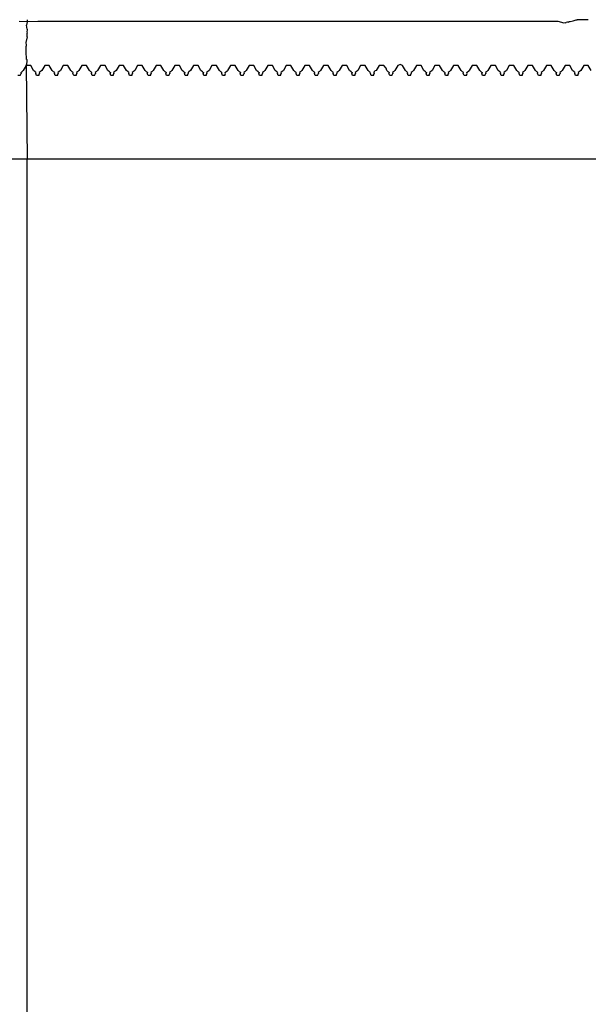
# Model space of a CAD drawing. Extents: x -1681 to 1519, y -1242 to 981.
# Tile 10 of 28: x -82 to -51, y -122 to -69. Entities that reach past the tile are written whole.
import ezdxf

# ---------------------------------------------------------------- set-up
doc = ezdxf.new("R2010")
doc.units = 0
doc.layers.get('0').update_dxf_attribs({"linetype": 'CONTINUOUS'})

msp = doc.modelspace()

# ---------------------------------------------------------------- linework, layer by layer
for p, q in [((-81.236, -69.368), (-81.236, -69.491)), ((-51.801, -69.409), (-51.705, -69.368)), ((-51.705, -69.368), (-51.642, -69.368)), ((-51.548, -69.368), (-51.642, -69.368)), ((-51.486, -69.368), (-51.548, -69.368)), ((-51.361, -69.368), (-51.486, -69.368)), ((-51.298, -69.368), (-51.361, -69.368)), ((-51.205, -69.368), (-51.298, -69.368)), ((-51.142, -69.368), (-51.205, -69.368)), ((-51.048, -69.368), (-51.142, -69.368)), ((-81.236, -69.491), (-81.673, -69.469)), ((-81.236, -69.491), (-81.279, -69.66)), ((-81.236, -69.879), (-81.279, -69.66)), ((-80.673, -69.469), (-81.236, -69.491)), ((-81.236, -69.879), (-81.236, -69.908)), ((-79.673, -69.469), (-80.673, -69.469)), ((-78.673, -69.469), (-79.673, -69.469)), ((-77.673, -69.469), (-78.673, -69.469)), ((-76.673, -69.469), (-77.673, -69.469)), ((-75.673, -69.469), (-76.673, -69.469)), ((-74.673, -69.469), (-75.673, -69.469)), ((-73.673, -69.469), (-74.673, -69.469)), ((-72.673, -69.469), (-73.673, -69.469)), ((-71.673, -69.469), (-72.673, -69.469)), ((-70.673, -69.469), (-71.673, -69.469)), ((-69.673, -69.469), (-70.673, -69.469)), ((-68.673, -69.469), (-69.673, -69.469)), ((-67.673, -69.469), (-68.673, -69.469)), ((-66.673, -69.469), (-67.673, -69.469)), ((-65.673, -69.469), (-66.673, -69.469)), ((-64.673, -69.469), (-65.673, -69.469)), ((-63.673, -69.469), (-64.673, -69.469)), ((-62.673, -69.469), (-63.673, -69.469)), ((-61.673, -69.469), (-62.673, -69.469)), ((-60.673, -69.469), (-61.673, -69.469)), ((-59.673, -69.469), (-60.673, -69.469)), ((-58.673, -69.469), (-59.673, -69.469)), ((-57.673, -69.469), (-58.673, -69.469)), ((-56.673, -69.469), (-57.673, -69.469)), ((-55.673, -69.469), (-56.673, -69.469)), ((-54.673, -69.469), (-55.673, -69.469)), ((-53.673, -69.469), (-54.673, -69.469)), ((-52.673, -69.469), (-53.673, -69.469)), ((-52.356, -69.549), (-52.673, -69.469)), ((-52.287, -69.532), (-52.356, -69.549)), ((-52.287, -69.532), (-52.243, -69.521)), ((-52.165, -69.501), (-52.243, -69.521)), ((-52.135, -69.493), (-52.165, -69.501)), ((-52.135, -69.493), (-52.056, -69.473)), ((-52.056, -69.473), (-52.018, -69.464)), ((-52.018, -69.464), (-51.858, -69.423)), ((-51.858, -69.423), (-51.801, -69.409)), ((-81.236, -70.291), (-81.315, -70.597)), ((-81.236, -69.908), (-81.255, -70.015)), ((-81.255, -70.015), (-81.236, -70.084)), ((-81.236, -70.291), (-81.236, -70.084)), ((-81.315, -70.835), (-81.319, -71.099)), ((-81.315, -70.597), (-81.288, -70.733)), ((-81.292, -70.781), (-81.315, -70.835)), ((-81.288, -70.733), (-81.292, -70.781)), ((-81.319, -71.099), (-81.297, -71.497)), ((-81.298, -71.827), (-81.455, -72.097)), ((-81.298, -71.827), (-81.259, -71.746)), ((-81.236, -71.827), (-81.298, -71.827)), ((-81.298, -71.827), (-81.236, -76.868)), ((-81.236, -71.529), (-81.297, -71.497)), ((-81.259, -71.746), (-81.236, -71.615)), ((-81.236, -71.615), (-81.236, -71.529)), ((-81.048, -71.827), (-81.236, -71.827)), ((-80.892, -72.097), (-81.048, -71.827)), ((-80.298, -71.827), (-80.455, -72.097)), ((-80.048, -71.827), (-80.298, -71.827)), ((-79.892, -72.097), (-80.048, -71.827)), ((-79.298, -71.827), (-79.455, -72.097)), ((-79.048, -71.827), (-79.298, -71.827)), ((-78.892, -72.097), (-79.048, -71.827)), ((-78.298, -71.827), (-78.455, -72.097)), ((-78.048, -71.827), (-78.298, -71.827)), ((-77.892, -72.097), (-78.048, -71.827)), ((-77.298, -71.827), (-77.455, -72.097)), ((-77.048, -71.827), (-77.298, -71.827)), ((-76.892, -72.097), (-77.048, -71.827)), ((-76.298, -71.827), (-76.455, -72.097)), ((-76.048, -71.827), (-76.298, -71.827)), ((-75.892, -72.097), (-76.048, -71.827)), ((-75.298, -71.827), (-75.455, -72.097)), ((-75.048, -71.827), (-75.298, -71.827)), ((-74.892, -72.097), (-75.048, -71.827)), ((-74.298, -71.827), (-74.455, -72.097)), ((-74.048, -71.827), (-74.298, -71.827)), ((-73.892, -72.097), (-74.048, -71.827)), ((-73.298, -71.827), (-73.455, -72.097)), ((-73.048, -71.827), (-73.298, -71.827)), ((-72.892, -72.097), (-73.048, -71.827)), ((-72.298, -71.827), (-72.455, -72.097)), ((-72.048, -71.827), (-72.298, -71.827)), ((-71.892, -72.097), (-72.048, -71.827)), ((-71.298, -71.827), (-71.455, -72.097)), ((-71.048, -71.827), (-71.298, -71.827)), ((-70.892, -72.097), (-71.048, -71.827)), ((-70.298, -71.827), (-70.455, -72.097)), ((-70.048, -71.827), (-70.298, -71.827)), ((-69.892, -72.097), (-70.048, -71.827)), ((-69.298, -71.827), (-69.455, -72.097)), ((-69.048, -71.827), (-69.298, -71.827)), ((-68.892, -72.097), (-69.048, -71.827)), ((-68.298, -71.827), (-68.455, -72.097)), ((-68.048, -71.827), (-68.298, -71.827)), ((-67.892, -72.097), (-68.048, -71.827)), ((-67.298, -71.827), (-67.455, -72.097)), ((-67.048, -71.827), (-67.298, -71.827)), ((-66.892, -72.097), (-67.048, -71.827)), ((-66.298, -71.827), (-66.455, -72.097)), ((-66.048, -71.827), (-66.298, -71.827)), ((-65.892, -72.097), (-66.048, -71.827)), ((-65.298, -71.827), (-65.455, -72.097)), ((-65.048, -71.827), (-65.298, -71.827)), ((-64.892, -72.097), (-65.048, -71.827)), ((-64.298, -71.827), (-64.455, -72.097)), ((-64.048, -71.827), (-64.298, -71.827)), ((-63.892, -72.097), (-64.048, -71.827)), ((-63.298, -71.827), (-63.455, -72.097)), ((-63.048, -71.827), (-63.298, -71.827)), ((-62.892, -72.097), (-63.048, -71.827)), ((-62.298, -71.827), (-62.455, -72.097)), ((-62.048, -71.827), (-62.298, -71.827)), ((-61.932, -71.976), (-62.048, -71.827)), ((-61.892, -72.097), (-61.932, -71.976)), ((-61.298, -71.827), (-61.455, -72.097)), ((-61.211, -71.793), (-61.298, -71.827)), ((-61.166, -71.782), (-61.211, -71.793)), ((-61.048, -71.827), (-61.166, -71.782)), ((-60.892, -72.097), (-61.048, -71.827)), ((-60.298, -71.827), (-60.455, -72.097)), ((-60.048, -71.827), (-60.298, -71.827)), ((-59.892, -72.097), (-60.048, -71.827)), ((-59.298, -71.827), (-59.455, -72.097)), ((-59.048, -71.827), (-59.298, -71.827)), ((-58.892, -72.097), (-59.048, -71.827)), ((-58.298, -71.827), (-58.455, -72.097)), ((-58.048, -71.827), (-58.298, -71.827)), ((-57.892, -72.097), (-58.048, -71.827)), ((-57.298, -71.827), (-57.455, -72.097)), ((-57.048, -71.827), (-57.298, -71.827)), ((-56.892, -72.097), (-57.048, -71.827)), ((-56.298, -71.827), (-56.455, -72.097)), ((-56.048, -71.827), (-56.298, -71.827)), ((-55.892, -72.097), (-56.048, -71.827)), ((-55.298, -71.827), (-55.455, -72.097)), ((-55.048, -71.827), (-55.298, -71.827)), ((-54.892, -72.097), (-55.048, -71.827)), ((-54.298, -71.827), (-54.455, -72.097)), ((-54.048, -71.827), (-54.298, -71.827)), ((-53.892, -72.097), (-54.048, -71.827)), ((-53.298, -71.827), (-53.455, -72.097)), ((-53.048, -71.827), (-53.298, -71.827)), ((-52.892, -72.097), (-53.048, -71.827)), ((-52.298, -71.827), (-52.455, -72.097)), ((-52.048, -71.827), (-52.298, -71.827)), ((-51.892, -72.097), (-52.048, -71.827)), ((-51.298, -71.827), (-51.455, -72.097)), ((-51.048, -71.827), (-51.298, -71.827)), ((-50.892, -72.097), (-51.048, -71.827)), ((-81.611, -72.368), (-81.736, -72.368)), ((-81.611, -72.368), (-81.571, -72.269)), ((-81.586, -72.213), (-81.533, -72.166)), ((-81.586, -72.213), (-81.571, -72.269)), ((-81.455, -72.097), (-81.533, -72.166)), ((-80.814, -72.166), (-80.892, -72.097)), ((-80.787, -72.19), (-80.814, -72.166)), ((-80.76, -72.213), (-80.787, -72.19)), ((-80.775, -72.269), (-80.76, -72.213)), ((-80.736, -72.368), (-80.775, -72.269)), ((-80.611, -72.368), (-80.736, -72.368)), ((-80.611, -72.368), (-80.571, -72.269)), ((-80.533, -72.166), (-80.586, -72.213)), ((-80.586, -72.213), (-80.571, -72.269)), ((-80.455, -72.097), (-80.533, -72.166)), ((-79.814, -72.166), (-79.892, -72.097)), ((-79.787, -72.19), (-79.814, -72.166)), ((-79.76, -72.213), (-79.787, -72.19)), ((-79.775, -72.269), (-79.76, -72.213)), ((-79.736, -72.368), (-79.775, -72.269)), ((-79.611, -72.368), (-79.736, -72.368)), ((-79.611, -72.368), (-79.571, -72.269)), ((-79.533, -72.166), (-79.586, -72.213)), ((-79.586, -72.213), (-79.571, -72.269)), ((-79.455, -72.097), (-79.533, -72.166)), ((-78.814, -72.166), (-78.892, -72.097)), ((-78.787, -72.19), (-78.814, -72.166)), ((-78.76, -72.213), (-78.787, -72.19)), ((-78.775, -72.269), (-78.76, -72.213)), ((-78.736, -72.368), (-78.775, -72.269)), ((-78.611, -72.368), (-78.736, -72.368)), ((-78.611, -72.368), (-78.571, -72.269)), ((-78.533, -72.166), (-78.586, -72.213)), ((-78.586, -72.213), (-78.571, -72.269)), ((-78.455, -72.097), (-78.533, -72.166)), ((-77.814, -72.166), (-77.892, -72.097)), ((-77.787, -72.19), (-77.814, -72.166)), ((-77.76, -72.213), (-77.787, -72.19)), ((-77.775, -72.269), (-77.76, -72.213)), ((-77.736, -72.368), (-77.775, -72.269)), ((-77.611, -72.368), (-77.736, -72.368)), ((-77.611, -72.368), (-77.571, -72.269)), ((-77.533, -72.166), (-77.586, -72.213)), ((-77.586, -72.213), (-77.571, -72.269)), ((-77.455, -72.097), (-77.533, -72.166)), ((-76.814, -72.166), (-76.892, -72.097)), ((-76.787, -72.19), (-76.814, -72.166)), ((-76.787, -72.19), (-76.76, -72.213)), ((-76.76, -72.213), (-76.775, -72.269)), ((-76.736, -72.368), (-76.775, -72.269)), ((-76.611, -72.368), (-76.736, -72.368)), ((-76.611, -72.368), (-76.571, -72.269)), ((-76.533, -72.166), (-76.586, -72.213)), ((-76.586, -72.213), (-76.571, -72.269)), ((-76.455, -72.097), (-76.533, -72.166)), ((-75.814, -72.166), (-75.892, -72.097)), ((-75.787, -72.19), (-75.814, -72.166)), ((-75.76, -72.213), (-75.787, -72.19)), ((-75.775, -72.269), (-75.76, -72.213)), ((-75.736, -72.368), (-75.775, -72.269)), ((-75.611, -72.368), (-75.736, -72.368)), ((-75.611, -72.368), (-75.571, -72.269)), ((-75.533, -72.166), (-75.586, -72.213)), ((-75.586, -72.213), (-75.571, -72.269)), ((-75.455, -72.097), (-75.533, -72.166)), ((-74.814, -72.166), (-74.892, -72.097)), ((-74.787, -72.19), (-74.814, -72.166)), ((-74.787, -72.19), (-74.76, -72.213)), ((-74.76, -72.213), (-74.775, -72.269)), ((-74.736, -72.368), (-74.775, -72.269)), ((-74.611, -72.368), (-74.736, -72.368)), ((-74.611, -72.368), (-74.571, -72.269)), ((-74.533, -72.166), (-74.586, -72.213)), ((-74.586, -72.213), (-74.571, -72.269)), ((-74.455, -72.097), (-74.533, -72.166)), ((-73.814, -72.166), (-73.892, -72.097)), ((-73.787, -72.19), (-73.814, -72.166)), ((-73.787, -72.19), (-73.76, -72.213)), ((-73.76, -72.213), (-73.775, -72.269)), ((-73.736, -72.368), (-73.775, -72.269)), ((-73.611, -72.368), (-73.736, -72.368)), ((-73.611, -72.368), (-73.571, -72.269)), ((-73.533, -72.166), (-73.586, -72.213)), ((-73.586, -72.213), (-73.571, -72.269)), ((-73.455, -72.097), (-73.533, -72.166)), ((-72.814, -72.166), (-72.892, -72.097)), ((-72.787, -72.19), (-72.814, -72.166)), ((-72.787, -72.19), (-72.76, -72.213)), ((-72.76, -72.213), (-72.775, -72.269)), ((-72.736, -72.368), (-72.775, -72.269)), ((-72.611, -72.368), (-72.736, -72.368)), ((-72.611, -72.368), (-72.571, -72.269)), ((-72.533, -72.166), (-72.586, -72.213)), ((-72.586, -72.213), (-72.571, -72.269)), ((-72.455, -72.097), (-72.533, -72.166)), ((-71.814, -72.166), (-71.892, -72.097)), ((-71.787, -72.19), (-71.814, -72.166)), ((-71.787, -72.19), (-71.76, -72.213)), ((-71.76, -72.213), (-71.775, -72.269)), ((-71.736, -72.368), (-71.775, -72.269)), ((-71.611, -72.368), (-71.736, -72.368)), ((-71.611, -72.368), (-71.571, -72.269)), ((-71.533, -72.166), (-71.586, -72.213)), ((-71.586, -72.213), (-71.571, -72.269)), ((-71.455, -72.097), (-71.533, -72.166)), ((-70.814, -72.166), (-70.892, -72.097)), ((-70.787, -72.19), (-70.814, -72.166)), ((-70.76, -72.213), (-70.787, -72.19)), ((-70.775, -72.269), (-70.76, -72.213)), ((-70.736, -72.368), (-70.775, -72.269)), ((-70.611, -72.368), (-70.736, -72.368)), ((-70.611, -72.368), (-70.571, -72.269)), ((-70.586, -72.213), (-70.455, -72.097)), ((-70.571, -72.269), (-70.586, -72.213)), ((-69.813, -72.167), (-69.892, -72.097)), ((-69.787, -72.19), (-69.813, -72.167)), ((-69.787, -72.19), (-69.76, -72.213)), ((-69.76, -72.213), (-69.775, -72.269)), ((-69.736, -72.368), (-69.775, -72.269)), ((-69.611, -72.368), (-69.736, -72.368)), ((-69.611, -72.368), (-69.571, -72.269)), ((-69.533, -72.166), (-69.586, -72.213)), ((-69.586, -72.213), (-69.571, -72.269)), ((-69.455, -72.097), (-69.533, -72.166)), ((-68.814, -72.166), (-68.892, -72.097)), ((-68.787, -72.19), (-68.814, -72.166)), ((-68.787, -72.19), (-68.76, -72.213)), ((-68.76, -72.213), (-68.775, -72.269)), ((-68.736, -72.368), (-68.775, -72.269)), ((-68.611, -72.368), (-68.736, -72.368)), ((-68.611, -72.368), (-68.571, -72.269)), ((-68.533, -72.166), (-68.586, -72.213)), ((-68.586, -72.213), (-68.571, -72.269)), ((-68.455, -72.097), (-68.533, -72.166)), ((-67.814, -72.166), (-67.892, -72.097)), ((-67.787, -72.19), (-67.814, -72.166)), ((-67.76, -72.213), (-67.787, -72.19)), ((-67.775, -72.269), (-67.76, -72.213)), ((-67.736, -72.368), (-67.775, -72.269)), ((-67.611, -72.368), (-67.736, -72.368)), ((-67.611, -72.368), (-67.571, -72.269)), ((-67.533, -72.166), (-67.586, -72.213)), ((-67.586, -72.213), (-67.571, -72.269)), ((-67.455, -72.097), (-67.533, -72.166)), ((-66.814, -72.166), (-66.892, -72.097)), ((-66.787, -72.19), (-66.814, -72.166)), ((-66.76, -72.213), (-66.787, -72.19)), ((-66.775, -72.269), (-66.76, -72.213)), ((-66.736, -72.368), (-66.775, -72.269)), ((-66.611, -72.368), (-66.736, -72.368)), ((-66.611, -72.368), (-66.571, -72.269)), ((-66.533, -72.166), (-66.586, -72.213)), ((-66.586, -72.213), (-66.571, -72.269)), ((-66.455, -72.097), (-66.533, -72.166)), ((-65.814, -72.166), (-65.892, -72.097)), ((-65.787, -72.19), (-65.814, -72.166)), ((-65.76, -72.213), (-65.787, -72.19)), ((-65.775, -72.269), (-65.76, -72.213)), ((-65.736, -72.368), (-65.775, -72.269)), ((-65.611, -72.368), (-65.736, -72.368)), ((-65.611, -72.368), (-65.571, -72.269)), ((-65.533, -72.166), (-65.586, -72.213)), ((-65.586, -72.213), (-65.571, -72.269)), ((-65.455, -72.097), (-65.533, -72.166)), ((-64.814, -72.166), (-64.892, -72.097)), ((-64.787, -72.19), (-64.814, -72.166)), ((-64.76, -72.213), (-64.787, -72.19)), ((-64.775, -72.269), (-64.76, -72.213)), ((-64.736, -72.368), (-64.775, -72.269)), ((-64.611, -72.368), (-64.736, -72.368)), ((-64.611, -72.368), (-64.571, -72.269)), ((-64.533, -72.166), (-64.586, -72.213)), ((-64.586, -72.213), (-64.571, -72.269)), ((-64.455, -72.097), (-64.533, -72.166)), ((-63.814, -72.166), (-63.892, -72.097)), ((-63.787, -72.19), (-63.814, -72.166)), ((-63.787, -72.19), (-63.76, -72.213)), ((-63.76, -72.213), (-63.775, -72.269)), ((-63.736, -72.368), (-63.775, -72.269)), ((-63.611, -72.368), (-63.736, -72.368)), ((-63.611, -72.368), (-63.571, -72.269)), ((-63.533, -72.166), (-63.586, -72.213)), ((-63.586, -72.213), (-63.571, -72.269)), ((-63.455, -72.097), (-63.533, -72.166)), ((-62.814, -72.166), (-62.892, -72.097)), ((-62.786, -72.193), (-62.814, -72.166)), ((-62.775, -72.269), (-62.786, -72.193)), ((-62.736, -72.368), (-62.775, -72.269)), ((-62.611, -72.368), (-62.736, -72.368)), ((-62.611, -72.368), (-62.571, -72.269)), ((-62.586, -72.213), (-62.56, -72.19)), ((-62.586, -72.213), (-62.571, -72.269)), ((-62.56, -72.19), (-62.552, -72.133)), ((-62.517, -72.124), (-62.552, -72.133)), ((-62.455, -72.097), (-62.517, -72.124)), ((-61.814, -72.166), (-61.892, -72.097)), ((-61.787, -72.19), (-61.814, -72.166)), ((-61.787, -72.19), (-61.76, -72.213)), ((-61.76, -72.213), (-61.775, -72.269)), ((-61.736, -72.368), (-61.775, -72.269)), ((-61.611, -72.368), (-61.736, -72.368)), ((-61.611, -72.368), (-61.571, -72.269)), ((-61.533, -72.166), (-61.586, -72.213)), ((-61.586, -72.213), (-61.571, -72.269)), ((-61.455, -72.097), (-61.533, -72.166)), ((-60.814, -72.166), (-60.892, -72.097)), ((-60.787, -72.19), (-60.814, -72.166)), ((-60.76, -72.213), (-60.787, -72.19)), ((-60.775, -72.269), (-60.76, -72.213)), ((-60.736, -72.368), (-60.775, -72.269)), ((-60.611, -72.368), (-60.736, -72.368)), ((-60.611, -72.368), (-60.571, -72.269)), ((-60.533, -72.166), (-60.586, -72.213)), ((-60.586, -72.213), (-60.571, -72.269)), ((-60.455, -72.097), (-60.533, -72.166)), ((-59.814, -72.166), (-59.892, -72.097)), ((-59.787, -72.19), (-59.814, -72.166)), ((-59.787, -72.19), (-59.76, -72.213)), ((-59.76, -72.213), (-59.775, -72.269)), ((-59.736, -72.368), (-59.775, -72.269)), ((-59.611, -72.368), (-59.736, -72.368)), ((-59.611, -72.368), (-59.571, -72.269)), ((-59.533, -72.166), (-59.586, -72.213)), ((-59.586, -72.213), (-59.571, -72.269)), ((-59.455, -72.097), (-59.533, -72.166)), ((-58.814, -72.166), (-58.892, -72.097)), ((-58.787, -72.19), (-58.814, -72.166)), ((-58.787, -72.19), (-58.76, -72.213)), ((-58.76, -72.213), (-58.775, -72.269)), ((-58.736, -72.368), (-58.775, -72.269)), ((-58.611, -72.368), (-58.736, -72.368)), ((-58.611, -72.368), (-58.571, -72.269)), ((-58.533, -72.166), (-58.586, -72.213)), ((-58.586, -72.213), (-58.571, -72.269)), ((-58.455, -72.097), (-58.533, -72.166)), ((-57.814, -72.166), (-57.892, -72.097)), ((-57.787, -72.19), (-57.814, -72.166)), ((-57.76, -72.213), (-57.787, -72.19)), ((-57.775, -72.269), (-57.76, -72.213)), ((-57.736, -72.368), (-57.775, -72.269)), ((-57.611, -72.368), (-57.736, -72.368)), ((-57.611, -72.368), (-57.571, -72.269)), ((-57.586, -72.213), (-57.455, -72.097)), ((-57.571, -72.269), (-57.586, -72.213)), ((-56.813, -72.167), (-56.892, -72.097)), ((-56.787, -72.19), (-56.813, -72.167)), ((-56.787, -72.19), (-56.76, -72.213)), ((-56.76, -72.213), (-56.775, -72.269)), ((-56.736, -72.368), (-56.775, -72.269)), ((-56.611, -72.368), (-56.736, -72.368)), ((-56.611, -72.368), (-56.571, -72.269)), ((-56.533, -72.166), (-56.586, -72.213)), ((-56.586, -72.213), (-56.571, -72.269)), ((-56.455, -72.097), (-56.533, -72.166)), ((-55.814, -72.166), (-55.892, -72.097)), ((-55.787, -72.19), (-55.814, -72.166)), ((-55.76, -72.213), (-55.787, -72.19)), ((-55.775, -72.269), (-55.76, -72.213)), ((-55.736, -72.368), (-55.775, -72.269)), ((-55.611, -72.368), (-55.736, -72.368)), ((-55.611, -72.368), (-55.571, -72.269)), ((-55.533, -72.166), (-55.586, -72.213)), ((-55.586, -72.213), (-55.571, -72.269)), ((-55.455, -72.097), (-55.533, -72.166)), ((-54.814, -72.166), (-54.892, -72.097)), ((-54.787, -72.19), (-54.814, -72.166)), ((-54.76, -72.213), (-54.787, -72.19)), ((-54.775, -72.269), (-54.76, -72.213)), ((-54.736, -72.368), (-54.775, -72.269)), ((-54.611, -72.368), (-54.736, -72.368)), ((-54.611, -72.368), (-54.571, -72.269)), ((-54.533, -72.166), (-54.586, -72.213)), ((-54.586, -72.213), (-54.571, -72.269)), ((-54.455, -72.097), (-54.533, -72.166)), ((-53.814, -72.166), (-53.892, -72.097)), ((-53.787, -72.19), (-53.814, -72.166)), ((-53.76, -72.213), (-53.787, -72.19)), ((-53.775, -72.269), (-53.76, -72.213)), ((-53.736, -72.368), (-53.775, -72.269)), ((-53.611, -72.368), (-53.736, -72.368)), ((-53.611, -72.368), (-53.571, -72.269)), ((-53.533, -72.166), (-53.586, -72.213)), ((-53.586, -72.213), (-53.571, -72.269)), ((-53.455, -72.097), (-53.533, -72.166)), ((-52.814, -72.166), (-52.892, -72.097)), ((-52.787, -72.19), (-52.814, -72.166)), ((-52.787, -72.19), (-52.76, -72.213)), ((-52.76, -72.213), (-52.775, -72.269)), ((-52.736, -72.368), (-52.775, -72.269)), ((-52.611, -72.368), (-52.736, -72.368)), ((-52.611, -72.368), (-52.571, -72.269)), ((-52.533, -72.166), (-52.586, -72.213)), ((-52.586, -72.213), (-52.571, -72.269)), ((-52.455, -72.097), (-52.533, -72.166)), ((-51.814, -72.166), (-51.892, -72.097)), ((-51.787, -72.19), (-51.814, -72.166)), ((-51.76, -72.213), (-51.787, -72.19)), ((-51.775, -72.269), (-51.76, -72.213)), ((-51.736, -72.368), (-51.775, -72.269)), ((-51.611, -72.368), (-51.736, -72.368)), ((-51.611, -72.368), (-51.571, -72.269)), ((-51.533, -72.166), (-51.586, -72.213)), ((-51.586, -72.213), (-51.571, -72.269)), ((-51.455, -72.097), (-51.533, -72.166)), ((-81.236, -76.868), (-140.424, -76.868)), ((-81.236, -219.368), (-81.236, -76.868)), ((-22.047, -76.868), (-81.236, -76.868))]:
    msp.add_line(p, q)

doc.saveas('drawing.dxf')
